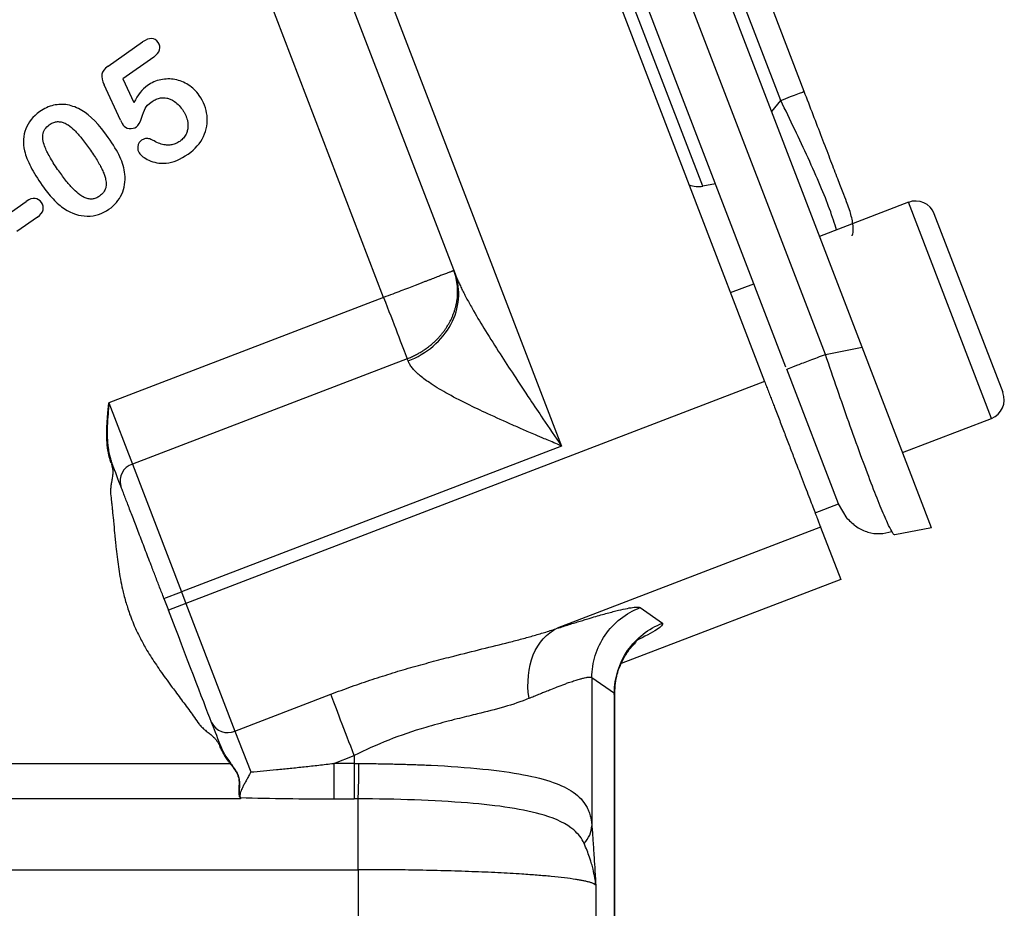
# Model space of a CAD drawing. Header units: inches. Extents: x 0.6 to 16.3, y 0.2 to 11.5.
# Tile 7 of 21: x 6 to 7.1, y 5.8 to 6.8. Entities that reach past the tile are written whole.
import ezdxf

# ---------------------------------------------------------------- set-up
doc = ezdxf.new("R2010")
doc.units = ezdxf.units.IN
doc.header["$MEASUREMENT"] = 0

msp = doc.modelspace()

# ---------------------------------------------------------------- linework, layer by layer
at = {"color": 7, "linetype": 'Continuous', "lineweight": 25}
for p, q in [((6.8993, 6.427), (6.5387, 7.3665)), ((6.431, 7.34), (6.7955, 6.3906)), ((6.8602, 6.4194), (6.5045, 7.346)), ((6.8182, 6.4057), (6.4642, 7.3281)), ((6.2242, 7.2463), (6.5791, 6.3218)), ((6.7297, 6.5985), (6.5274, 7.1256)), ((6.8376, 6.6996), (6.6751, 7.1227)), ((6.8127, 6.69), (6.6502, 7.1131)), ((6.2627, 7.0344), (6.4659, 6.5051)), ((6.3898, 6.48), (6.1894, 7.0021)), ((6.0964, 6.7265), (6.1331, 6.7523)), ((6.145, 6.7362), (6.112, 6.7131)), ((6.112, 6.7131), (6.1239, 6.6877)), ((6.1096, 6.6691), (6.0922, 6.7066)), ((6.7433, 6.601), (6.7297, 6.5985)), ((5.9874, 6.5671), (6.0093, 6.5824)), ((6.9486, 6.5815), (6.854, 6.5451)), ((6.0211, 6.5657), (5.9991, 6.5503)), ((7.0493, 6.3787), (6.9761, 6.5692)), ((6.7592, 6.4852), (6.7841, 6.4947)), ((6.3898, 6.48), (6.0973, 6.3677)), ((6.8602, 6.4194), (6.8993, 6.427)), ((6.9732, 6.2346), (6.8993, 6.427)), ((6.4149, 6.4148), (6.1223, 6.3025)), ((6.4158, 6.4124), (6.4149, 6.4148)), ((6.8741, 6.2601), (6.819, 6.4036)), ((6.7955, 6.3906), (6.1793, 6.1541)), ((6.0962, 6.3573), (6.0973, 6.3677)), ((6.0973, 6.3677), (6.1223, 6.3025)), ((6.0957, 6.3519), (6.0962, 6.3573)), ((6.0964, 6.3573), (6.096, 6.3518)), ((6.9424, 6.3149), (7.037, 6.3512)), ((6.095, 6.3355), (6.095, 6.3357)), ((6.095, 6.3306), (6.095, 6.3331)), ((6.0954, 6.3357), (6.0954, 6.3355)), ((6.0955, 6.3331), (6.0955, 6.3307)), ((6.0951, 6.328), (6.095, 6.3306)), ((6.0953, 6.3253), (6.0951, 6.328)), ((6.0955, 6.3226), (6.0953, 6.3253)), ((6.0955, 6.3307), (6.0957, 6.328)), ((6.0958, 6.3199), (6.0955, 6.3226)), ((6.0957, 6.328), (6.0959, 6.3254)), ((6.0959, 6.3254), (6.0961, 6.3227)), ((6.0961, 6.3227), (6.0965, 6.32)), ((6.5791, 6.3218), (6.1745, 6.1665)), ((6.0967, 6.3145), (6.0962, 6.3172)), ((6.0973, 6.3119), (6.0967, 6.3145)), ((6.0969, 6.3173), (6.0973, 6.3146)), ((6.0973, 6.3146), (6.0979, 6.312)), ((6.0998, 6.3036), (6.0987, 6.3067)), ((6.1002, 6.3024), (6.1013, 6.2956)), ((6.1223, 6.3025), (6.1745, 6.1665)), ((6.8492, 6.2505), (6.8741, 6.2601)), ((6.8835, 6.2446), (6.8741, 6.2601)), ((6.8551, 6.2352), (6.5747, 6.1276)), ((6.8551, 6.2352), (6.8765, 6.1796)), ((6.9732, 6.2346), (6.9341, 6.227)), ((6.8765, 6.1796), (6.6428, 6.09)), ((6.1559, 6.1594), (6.1745, 6.1665)), ((6.1745, 6.1665), (6.1793, 6.1541)), ((6.1559, 6.1594), (6.1607, 6.1469)), ((6.1793, 6.1541), (6.1607, 6.1469)), ((6.1793, 6.1541), (6.2315, 6.0181)), ((6.6628, 6.1496), (6.6868, 6.1331)), ((6.6115, 6.0751), (6.6115, 5.9173)), ((6.6115, 6.0751), (6.6355, 6.0586)), ((6.2315, 6.0181), (6.3335, 6.0573)), ((6.6355, 5.3408), (6.6355, 6.0586)), ((6.6359, 6.0571), (6.6359, 6.0587)), ((6.6359, 5.3407), (6.6359, 6.0571)), ((6.2315, 6.0181), (6.2483, 5.9745)), ((6.2161, 6.0026), (6.2164, 6.0017)), ((6.2164, 6.0017), (6.217, 6.0002)), ((6.2185, 5.9971), (6.2193, 5.9955)), ((6.2193, 5.9955), (6.2201, 5.994)), ((6.2209, 5.9927), (6.221, 5.9925)), ((6.221, 5.9925), (6.2219, 5.991)), ((6.2219, 5.991), (6.2228, 5.9895)), ((6.2228, 5.9895), (6.2238, 5.988)), ((6.2238, 5.988), (6.2248, 5.9866)), ((6.2248, 5.9866), (6.2267, 5.9839)), ((6.3366, 5.9836), (6.3585, 5.992)), ((6.3585, 5.992), (6.3585, 5.9836)), ((5.5566, 5.9836), (6.2263, 5.9836)), ((6.3585, 5.9836), (6.3366, 5.9836)), ((6.2361, 5.9654), (6.2362, 5.9645)), ((6.2373, 5.9459), (5.5566, 5.9459)), ((6.3366, 5.9459), (6.3585, 5.9459)), ((6.3627, 5.9459), (6.3585, 5.9459)), ((5.5566, 5.8704), (6.3627, 5.8704)), ((6.3627, 5.8704), (6.3627, 5.324)), ((6.6157, 5.8539), (6.6157, 5.3309))]:
    msp.add_line(p, q, dxfattribs=at)
at = {"color": 8, "linetype": 'Continuous', "lineweight": 25}
for p, q in [((6.803, 6.678), (6.8127, 6.69)), ((7.037, 6.3512), (6.9486, 6.5815)), ((6.6355, 6.0586), (6.6345, 6.0571))]:
    msp.add_line(p, q, dxfattribs=at)
at = {"color": 7, "linetype": 'Continuous', "lineweight": 25}
for centre, radius, start, end in [((6.9562, 6.5615), 0.0213, 21, 111), ((7.0293, 6.3711), 0.0213, 291, 21), ((6.128, 6.2845), 0.0189, 107.4037, 196.8829), ((6.2237, 6.0353), 0.0189, 205.1171, 294.5963)]:
    msp.add_arc(centre, radius, start, end, dxfattribs=at)
msp.add_ellipse((6.7235, 6.6284), major_axis=(-0.011, 0.0285), ratio=0.916331, start_param=2.44337, end_param=2.96706, dxfattribs=at)
for points in [[(6.1498, 6.7516), (6.1459, 6.7571), (6.1404, 6.7573), (6.1331, 6.7523)], [(6.1383, 6.7058), (6.1327, 6.7018), (6.1279, 6.6958), (6.1239, 6.6877)], [(6.8127, 6.69), (6.8163, 6.6914), (6.8235, 6.6942), (6.8313, 6.6972), (6.8366, 6.6992), (6.8372, 6.6994), (6.8376, 6.6996)], [(6.0966, 6.6505), (6.0868, 6.6645), (6.0775, 6.6741), (6.0686, 6.6792)], [(6.1096, 6.6691), (6.1112, 6.6659), (6.1121, 6.6641), (6.1122, 6.6639)], [(6.4158, 6.4124), (6.4354, 6.4199), (6.469, 6.4487), (6.4723, 6.4883), (6.4659, 6.5051)], [(6.819, 6.4036), (6.8196, 6.4039), (6.8208, 6.4043), (6.83, 6.4079), (6.8434, 6.413), (6.8546, 6.4173), (6.8602, 6.4194)], [(6.1099, 6.279), (6.1076, 6.2852), (6.1043, 6.2936), (6.1004, 6.3037)], [(6.2066, 6.0273), (6.1973, 6.0514), (6.1797, 6.0972), (6.1607, 6.1469)], [(6.6355, 6.0586), (6.6356, 6.0746), (6.6455, 6.1066), (6.6718, 6.1274), (6.6868, 6.1331)], [(6.5446, 6.053), (6.5421, 6.0695), (6.5454, 6.1025), (6.5636, 6.1226), (6.5747, 6.1276)], [(6.3585, 5.992), (6.3535, 6.0052), (6.3433, 6.0317), (6.336, 6.0508), (6.3335, 6.0573)], [(6.2161, 6.0026), (6.2122, 6.0127), (6.209, 6.0211), (6.2066, 6.0273)], [(6.2267, 5.9839), (6.2267, 5.9839), (6.2265, 5.9837), (6.2263, 5.9836)], [(6.2308, 5.9776), (6.2314, 5.9767), (6.232, 5.9757), (6.2326, 5.9747)], [(6.3366, 5.9836), (6.3366, 5.9754), (6.3366, 5.959), (6.3366, 5.9486), (6.3366, 5.9459)], [(6.3627, 5.9459), (6.3629, 5.9486), (6.3632, 5.959), (6.3635, 5.9754), (6.3635, 5.9836)], [(6.2326, 5.9747), (6.2331, 5.9738), (6.2336, 5.9728), (6.2341, 5.9718)], [(6.2341, 5.9718), (6.2345, 5.9707), (6.2349, 5.9697), (6.2351, 5.9686)], [(6.2351, 5.9686), (6.2354, 5.9676), (6.2356, 5.9665), (6.2357, 5.9655)], [(6.2357, 5.9655), (6.2357, 5.9651), (6.2357, 5.9648), (6.2358, 5.9645)], [(6.2356, 5.9563), (6.2355, 5.9553), (6.2355, 5.9544), (6.2355, 5.9535)], [(6.2357, 5.9593), (6.2357, 5.9582), (6.2356, 5.9573), (6.2356, 5.9563)], [(6.2355, 5.9535), (6.2355, 5.9526), (6.2355, 5.9518), (6.2357, 5.951)], [(6.2362, 5.9488), (6.2365, 5.9488), (6.2368, 5.9486), (6.2368, 5.9484)], [(6.237, 5.9481), (6.2369, 5.9482), (6.2369, 5.9483), (6.2368, 5.9484)], [(6.237, 5.9481), (6.2371, 5.9478), (6.2371, 5.9476), (6.2372, 5.9474)], [(6.2372, 5.9474), (6.2373, 5.9473), (6.2373, 5.9472), (6.2373, 5.9472)], [(6.2373, 5.9472), (6.2703, 5.9463), (6.3037, 5.9459), (6.3366, 5.9459)], [(6.2374, 5.9468), (6.2374, 5.9467), (6.2374, 5.9465), (6.2373, 5.9463)], [(6.2373, 5.9463), (6.2373, 5.9461), (6.2373, 5.946), (6.2373, 5.9459)], [(6.6033, 5.8983), (6.6058, 5.901), (6.6098, 5.9071), (6.6114, 5.9139), (6.6115, 5.9173)]]:
    msp.add_open_spline(points, degree=3, dxfattribs=at)
for points, knots in [([(6.145, 6.7362), (6.1484, 6.7386), (6.1505, 6.7412), (6.152, 6.7466), (6.1515, 6.7492), (6.1498, 6.7516)], [-2, -2, -2, -2, -1, -1, 0, 0, 0, 0]), ([(6.0964, 6.7265), (6.0924, 6.7238), (6.0902, 6.7209), (6.0892, 6.7148), (6.09, 6.711), (6.0922, 6.7066)], [-2, -2, -2, -2, -1, -1, 0, 0, 0, 0]), ([(6.1934, 6.6953), (6.1901, 6.6999), (6.1863, 6.7037), (6.1773, 6.7094), (6.1726, 6.7113), (6.1626, 6.7131), (6.1576, 6.713), (6.1475, 6.711), (6.1428, 6.7089), (6.1383, 6.7058)], [-4, -4, -4, -4, -3, -3, -2, -2, -1, -1, 0, 0, 0, 0]), ([(6.886, 6.5734), (6.8854, 6.5749), (6.8845, 6.5772), (6.8787, 6.5924), (6.8727, 6.608), (6.8652, 6.6276), (6.8537, 6.6576), (6.844, 6.6828), (6.8376, 6.6996)], [0, 0, 0, 0, 0.250062, 0.37621, 0.5, 0.623853, 0.749938, 1, 1, 1, 1]), ([(6.1266, 6.6619), (6.1287, 6.6634), (6.1305, 6.6664), (6.1335, 6.6758), (6.1348, 6.6793), (6.1368, 6.6836), (6.1393, 6.6861), (6.1433, 6.6889)], [-3, -3, -3, -3, -2, -2, -1, -1, 0, 0, 0, 0]), ([(6.1433, 6.6889), (6.144, 6.6893), (6.1454, 6.6902), (6.1476, 6.6913), (6.1499, 6.6921), (6.1526, 6.6927), (6.1556, 6.6929), (6.159, 6.6925), (6.1625, 6.6914), (6.1667, 6.6893), (6.1713, 6.6857), (6.174, 6.6822), (6.1755, 6.6803)], [0, 0, 0, 0, 0.067682, 0.133149, 0.197235, 0.260829, 0.349829, 0.438209, 0.537641, 0.642232, 0.810948, 1, 1, 1, 1]), ([(6.1817, 6.6328), (6.1892, 6.6381), (6.1946, 6.6443), (6.2014, 6.6587), (6.2026, 6.6661), (6.2009, 6.6814), (6.1981, 6.6886), (6.1934, 6.6953)], [-3, -3, -3, -3, -2, -2, -1, -1, 0, 0, 0, 0]), ([(6.0686, 6.6792), (6.0634, 6.6823), (6.0583, 6.6842), (6.0483, 6.6861), (6.0433, 6.6859), (6.0333, 6.6836), (6.0284, 6.6813), (6.0236, 6.678)], [-3, -3, -3, -3, -2, -2, -1, -1, 0, 0, 0, 0]), ([(6.1755, 6.6803), (6.1761, 6.6794), (6.1773, 6.6775), (6.1788, 6.6746), (6.18, 6.6718), (6.1809, 6.6686), (6.1815, 6.6652), (6.1815, 6.6615), (6.1809, 6.6577), (6.1794, 6.6536), (6.1768, 6.6496), (6.1741, 6.6474), (6.1727, 6.6463)], [0, 0, 0, 0, 0.08861, 0.173301, 0.254779, 0.333838, 0.430817, 0.523434, 0.627872, 0.730949, 0.862165, 1, 1, 1, 1]), ([(6.0236, 6.678), (6.0164, 6.6729), (6.0114, 6.6668), (6.0059, 6.6526), (6.0055, 6.6447), (6.0074, 6.6361)], [-2, -2, -2, -2, -1, -1, 0, 0, 0, 0]), ([(6.0439, 6.6148), (6.0423, 6.6171), (6.0392, 6.6216), (6.0352, 6.6281), (6.032, 6.6341), (6.0292, 6.6401), (6.0274, 6.6454), (6.0267, 6.6499), (6.0268, 6.6543), (6.0286, 6.6597), (6.032, 6.6626), (6.0337, 6.6641)], [0, 0, 0, 0, 0.152291, 0.289171, 0.410964, 0.518128, 0.644916, 0.707323, 0.764485, 0.878369, 1, 1, 1, 1]), ([(6.0337, 6.6641), (6.0344, 6.6645), (6.0356, 6.6653), (6.0375, 6.6662), (6.0395, 6.6669), (6.0414, 6.6673), (6.0434, 6.6674), (6.0461, 6.6672), (6.0497, 6.6662), (6.055, 6.6633), (6.0613, 6.6578), (6.0689, 6.6492), (6.0738, 6.6423), (6.0766, 6.6385)], [0, 0, 0, 0, 0.0407115, 0.0791164, 0.1157166, 0.1510909, 0.1858796, 0.2207551, 0.2977994, 0.3866297, 0.542782, 0.7463253, 1, 1, 1, 1]), ([(6.1122, 6.6639), (6.1137, 6.6618), (6.1159, 6.6605), (6.1217, 6.6597), (6.1243, 6.6603), (6.1266, 6.6619)], [-2, -2, -2, -2, -1, -1, 0, 0, 0, 0]), ([(6.1143, 6.6113), (6.1137, 6.6175), (6.1119, 6.6237), (6.1061, 6.636), (6.102, 6.6429), (6.0966, 6.6505)], [-2, -2, -2, -2, -1, -1, 0, 0, 0, 0]), ([(6.132, 6.6475), (6.1315, 6.6471), (6.1307, 6.6464), (6.1296, 6.6452), (6.1288, 6.6437), (6.1282, 6.642), (6.1278, 6.6397), (6.1279, 6.6369), (6.1289, 6.6351), (6.1294, 6.6342)], [0, 0, 0, 0, 0.114317, 0.223155, 0.329726, 0.45074, 0.585313, 0.799896, 1, 1, 1, 1]), ([(6.1454, 6.6468), (6.1447, 6.6472), (6.1432, 6.6481), (6.141, 6.6489), (6.1383, 6.6495), (6.1351, 6.6493), (6.1331, 6.6481), (6.132, 6.6475)], [0, 0, 0, 0, 0.184602, 0.351261, 0.503987, 0.74637, 1, 1, 1, 1]), ([(6.0766, 6.6385), (6.0781, 6.6364), (6.0809, 6.6323), (6.0846, 6.6264), (6.0877, 6.6211), (6.0903, 6.6161), (6.0922, 6.6115), (6.0937, 6.6067), (6.0945, 6.6019), (6.0941, 6.5966), (6.0917, 6.5916), (6.0888, 6.5892), (6.0873, 6.588)], [0, 0, 0, 0, 0.136267, 0.25814, 0.365782, 0.459428, 0.547816, 0.625713, 0.722019, 0.804432, 0.897869, 1, 1, 1, 1]), ([(6.1727, 6.6463), (6.1721, 6.6459), (6.1708, 6.6451), (6.1687, 6.6441), (6.1666, 6.6433), (6.1644, 6.6427), (6.1621, 6.6424), (6.1598, 6.6424), (6.1562, 6.6426), (6.1512, 6.6437), (6.1474, 6.6457), (6.1454, 6.6468)], [0, 0, 0, 0, 0.080874, 0.159844, 0.237777, 0.315573, 0.394138, 0.474351, 0.557039, 0.770012, 1, 1, 1, 1]), ([(6.0074, 6.6361), (6.0087, 6.6309), (6.0109, 6.6253), (6.0173, 6.613), (6.0213, 6.6065), (6.0262, 6.5994)], [-2, -2, -2, -2, -1, -1, 0, 0, 0, 0]), ([(6.1294, 6.6342), (6.1314, 6.6313), (6.135, 6.6286), (6.1449, 6.6237), (6.151, 6.6227), (6.1656, 6.6239), (6.1734, 6.6271), (6.1817, 6.6328)], [-3, -3, -3, -3, -2, -2, -1, -1, 0, 0, 0, 0]), ([(6.0873, 6.588), (6.0866, 6.5875), (6.0854, 6.5867), (6.0834, 6.5858), (6.0814, 6.5852), (6.0794, 6.5849), (6.0773, 6.5848), (6.0744, 6.5852), (6.0706, 6.5866), (6.0653, 6.5899), (6.059, 6.5956), (6.0516, 6.6042), (6.0466, 6.611), (6.0439, 6.6148)], [0, 0, 0, 0, 0.040577, 0.078966, 0.115797, 0.151778, 0.187669, 0.224237, 0.305056, 0.398104, 0.553257, 0.753166, 1, 1, 1, 1]), ([(6.0973, 6.574), (6.1034, 6.5783), (6.108, 6.5836), (6.1139, 6.5966), (6.115, 6.6037), (6.1143, 6.6113)], [-2, -2, -2, -2, -1, -1, 0, 0, 0, 0]), ([(6.0262, 6.5994), (6.03, 6.594), (6.0339, 6.5892), (6.0418, 6.5808), (6.0458, 6.5773), (6.05, 6.5744)], [-2, -2, -2, -2, -1, -1, 0, 0, 0, 0]), ([(6.0254, 6.5812), (6.0237, 6.5837), (6.0214, 6.5851), (6.0159, 6.5859), (6.0128, 6.5848), (6.0093, 6.5824)], [-2, -2, -2, -2, -1, -1, 0, 0, 0, 0]), ([(6.0211, 6.5657), (6.0245, 6.5681), (6.0266, 6.5707), (6.0277, 6.5762), (6.0271, 6.5788), (6.0254, 6.5812)], [-2, -2, -2, -2, -1, -1, 0, 0, 0, 0]), ([(6.05, 6.5744), (6.0577, 6.5694), (6.0657, 6.5668), (6.0826, 6.5666), (6.0903, 6.5691), (6.0973, 6.574)], [-2, -2, -2, -2, -1, -1, 0, 0, 0, 0]), ([(6.8888, 6.5458), (6.8888, 6.5459), (6.8902, 6.5504), (6.8897, 6.5601), (6.8872, 6.569), (6.886, 6.5734)], [0, 0, 0, 0, 0.005601, 0.502801, 1, 1, 1, 1]), ([(6.4645, 6.5087), (6.4645, 6.5087), (6.4644, 6.5087), (6.464, 6.5085), (6.4633, 6.5082), (6.4624, 6.5079), (6.4612, 6.5074), (6.4599, 6.5069), (6.4583, 6.5063), (6.4566, 6.5057), (6.4547, 6.5049), (6.4526, 6.5042), (6.4504, 6.5033), (6.4481, 6.5024), (6.4455, 6.5014), (6.4428, 6.5004), (6.44, 6.4993), (6.437, 6.4981), (6.4338, 6.4969), (6.4305, 6.4957), (6.4271, 6.4943), (6.4223, 6.4925), (6.4161, 6.4901), (6.408, 6.487), (6.3992, 6.4836), (6.393, 6.4813), (6.3898, 6.48)], [0, 0, 0, 0, 0.040858, 0.080281, 0.118388, 0.155381, 0.191487, 0.22691, 0.261812, 0.296295, 0.330405, 0.364204, 0.397769, 0.43118, 0.464518, 0.497866, 0.531306, 0.564928, 0.598819, 0.633069, 0.66777, 0.703012, 0.771087, 0.84207, 0.917684, 1, 1, 1, 1]), ([(6.4149, 6.4148), (6.4164, 6.4154), (6.4194, 6.4166), (6.4237, 6.4187), (6.4277, 6.4209), (6.4315, 6.4232), (6.435, 6.4255), (6.4383, 6.428), (6.4414, 6.4306), (6.4444, 6.4332), (6.4471, 6.4359), (6.4497, 6.4387), (6.4521, 6.4416), (6.4543, 6.4445), (6.4563, 6.4474), (6.4582, 6.4504), (6.46, 6.4534), (6.4616, 6.4565), (6.463, 6.4597), (6.4643, 6.4629), (6.4654, 6.4661), (6.4664, 6.4694), (6.4672, 6.4727), (6.4681, 6.4775), (6.4687, 6.484), (6.4685, 6.4921), (6.4673, 6.5004), (6.4655, 6.5059), (6.4645, 6.5087)], [0, 0, 0, 0, 0.039614, 0.077556, 0.113976, 0.149088, 0.183126, 0.216306, 0.248807, 0.280752, 0.312195, 0.343172, 0.373748, 0.403986, 0.433948, 0.463697, 0.493294, 0.522801, 0.552275, 0.581775, 0.611354, 0.641072, 0.670982, 0.701138, 0.771121, 0.843256, 0.918994, 1, 1, 1, 1]), ([(6.4659, 6.5051), (6.4664, 6.5038), (6.4675, 6.501), (6.4694, 6.4967), (6.4715, 6.4922), (6.4738, 6.4874), (6.4764, 6.4823), (6.4793, 6.477), (6.4824, 6.4714), (6.4885, 6.4606), (6.4988, 6.4434), (6.5132, 6.4207), (6.5291, 6.3963), (6.5444, 6.3733), (6.5613, 6.348), (6.5725, 6.3315), (6.5791, 6.3218)], [0, 0, 0, 0, 0.022267, 0.04585, 0.070767, 0.097032, 0.124659, 0.153658, 0.184039, 0.21581, 0.330759, 0.46526, 0.587098, 0.729705, 0.841541, 1, 1, 1, 1]), ([(6.3898, 6.48), (6.3949, 6.4668), (6.4, 6.4536), (6.4087, 6.4308), (6.4124, 6.4212), (6.4149, 6.4148)], [0, 0, 0, 0, 0.5, 0.5, 1, 1, 1, 1]), ([(6.5791, 6.3218), (6.5764, 6.323), (6.5713, 6.3252), (6.5642, 6.3282), (6.5583, 6.3307), (6.5501, 6.3342), (6.5399, 6.3386), (6.5223, 6.3463), (6.5019, 6.3555), (6.4778, 6.3669), (6.4567, 6.3779), (6.4416, 6.387), (6.4327, 6.3934), (6.4276, 6.3974), (6.4234, 6.4013), (6.42, 6.4051), (6.4174, 6.4088), (6.4163, 6.4112), (6.4158, 6.4124)], [0, 0, 0, 0, 0.041445, 0.077305, 0.10758, 0.132269, 0.202149, 0.263948, 0.403191, 0.522562, 0.655065, 0.769513, 0.81261, 0.853551, 0.892526, 0.929753, 0.965483, 1, 1, 1, 1]), ([(6.7955, 6.3906), (6.7962, 6.3887), (6.7976, 6.385), (6.7997, 6.3795), (6.8018, 6.374), (6.804, 6.3685), (6.8072, 6.3601), (6.8115, 6.3488), (6.8169, 6.3347), (6.8222, 6.321), (6.829, 6.3032), (6.8369, 6.2828), (6.8433, 6.2659), (6.8475, 6.255), (6.8501, 6.2482), (6.8522, 6.2429), (6.8535, 6.2394), (6.8544, 6.2372), (6.8549, 6.2358), (6.8551, 6.2354), (6.8551, 6.2352)], [0, 0, 0, 0, 0.023463, 0.046876, 0.070271, 0.093676, 0.117122, 0.178916, 0.240765, 0.304953, 0.369198, 0.500005, 0.630813, 0.695002, 0.759246, 0.821041, 0.882889, 0.921914, 0.960905, 1, 1, 1, 1]), ([(6.0973, 6.3677), (6.0971, 6.3659), (6.0968, 6.3624), (6.0965, 6.3589), (6.0964, 6.3573)], [0, 0, 0, 0, 0.541172, 1, 1, 1, 1]), ([(6.0951, 6.341), (6.0951, 6.3419), (6.0952, 6.3437), (6.0953, 6.3455), (6.0954, 6.3464)], [0, 0, 0, 0, 0.4898867, 1, 1, 1, 1]), ([(6.0954, 6.3464), (6.0955, 6.3481), (6.0956, 6.35), (6.0957, 6.3518), (6.0957, 6.3519)], [0, 0, 0, 0, 0.956455, 1, 1, 1, 1]), ([(6.0957, 6.3464), (6.0956, 6.3454), (6.0956, 6.3436), (6.0955, 6.3418), (6.0955, 6.341)], [0, 0, 0, 0, 0.509301, 1, 1, 1, 1]), ([(6.096, 6.3518), (6.096, 6.3518), (6.0959, 6.3499), (6.0958, 6.3481), (6.0957, 6.3464)], [0, 0, 0, 0, 0.0435575, 1, 1, 1, 1]), ([(6.095, 6.3357), (6.095, 6.3366), (6.095, 6.3383), (6.0951, 6.3401), (6.0951, 6.341)], [0, 0, 0, 0, 0.488455, 1, 1, 1, 1]), ([(6.095, 6.3331), (6.095, 6.3339), (6.095, 6.3347), (6.095, 6.3355), (6.095, 6.3355)], [0, 0, 0, 0, 0.976669, 1, 1, 1, 1]), ([(6.0955, 6.341), (6.0955, 6.3401), (6.0954, 6.3383), (6.0954, 6.3366), (6.0954, 6.3357)], [0, 0, 0, 0, 0.510693, 1, 1, 1, 1]), ([(6.0954, 6.3355), (6.0954, 6.3355), (6.0954, 6.3347), (6.0955, 6.3339), (6.0955, 6.3331)], [0, 0, 0, 0, 0.023336, 1, 1, 1, 1]), ([(6.0962, 6.3172), (6.0961, 6.3179), (6.096, 6.3188), (6.0959, 6.3197), (6.0958, 6.3199)], [0, 0, 0, 0, 0.766375, 1, 1, 1, 1]), ([(6.0965, 6.32), (6.0965, 6.3198), (6.0966, 6.3189), (6.0967, 6.318), (6.0969, 6.3173)], [0, 0, 0, 0, 0.233692, 1, 1, 1, 1]), ([(6.0979, 6.3093), (6.0978, 6.31), (6.0975, 6.3108), (6.0973, 6.3117), (6.0973, 6.3119)], [0, 0, 0, 0, 0.788383, 1, 1, 1, 1]), ([(6.0979, 6.312), (6.098, 6.3118), (6.0982, 6.311), (6.0984, 6.3101), (6.0986, 6.3094)], [0, 0, 0, 0, 0.211689, 1, 1, 1, 1]), ([(6.0987, 6.3067), (6.0986, 6.3069), (6.0984, 6.3078), (6.0981, 6.3087), (6.0979, 6.3093)], [0, 0, 0, 0, 0.289957, 1, 1, 1, 1]), ([(6.0986, 6.3094), (6.0987, 6.3088), (6.099, 6.308), (6.0993, 6.3071), (6.0993, 6.3069)], [0, 0, 0, 0, 0.710123, 1, 1, 1, 1]), ([(6.0993, 6.3069), (6.0995, 6.3064), (6.0998, 6.3053), (6.1002, 6.3043), (6.1004, 6.3038)], [0, 0, 0, 0, 0.503118, 1, 1, 1, 1]), ([(6.1004, 6.3037), (6.1004, 6.3037), (6.1004, 6.3037), (6.1004, 6.3037), (6.1004, 6.3037), (6.1004, 6.3037), (6.1004, 6.3037), (6.1004, 6.3037), (6.1004, 6.3037), (6.1004, 6.3037), (6.1004, 6.3037), (6.1004, 6.3037), (6.1004, 6.3037), (6.1004, 6.3037), (6.1004, 6.3037), (6.1004, 6.3037), (6.1003, 6.3037), (6.1003, 6.3037), (6.1003, 6.3037), (6.1002, 6.3036), (6.1002, 6.3036), (6.1001, 6.3036), (6.1001, 6.3036), (6.1001, 6.3036), (6.1, 6.3036), (6.1, 6.3036), (6.0999, 6.3035), (6.0999, 6.3035), (6.0999, 6.3035), (6.0999, 6.3035), (6.0999, 6.3035), (6.0998, 6.3035), (6.0998, 6.3035), (6.0998, 6.3035), (6.0998, 6.3035), (6.0998, 6.3035), (6.0998, 6.3035)], [-1.073619, -1.073619, -1.073619, -1.073619, -1.067463, -1.067463, -1.067463, -1.031624, -1.031624, -1.031624, -0.995785, -0.995785, -0.995785, -0.852429, -0.852429, -0.852429, -0.709073, -0.709073, -0.709073, -0.565718, -0.565718, -0.565718, -0.422362, -0.422362, -0.422362, -0.279006, -0.279006, -0.279006, -0.13565, -0.13565, -0.13565, -0.099811, -0.099811, -0.099811, -0.063972, -0.063972, -0.063972, 0.007706, 0.007706, 0.007706, 0.007706]), ([(6.1014, 6.2956), (6.1014, 6.2947), (6.1014, 6.293), (6.1012, 6.2904), (6.1009, 6.2881), (6.1006, 6.286), (6.1004, 6.2849), (6.1004, 6.2845)], [0, 0, 0, 0, 0.24843, 0.442004, 0.701725, 0.876482, 1, 1, 1, 1]), ([(6.1004, 6.2845), (6.1002, 6.2839), (6.0999, 6.2827), (6.0995, 6.2803), (6.0991, 6.2771), (6.099, 6.2746), (6.0989, 6.2734)], [0, 0, 0, 0, 0.144858, 0.337921, 0.664922, 1, 1, 1, 1]), ([(6.0989, 6.2734), (6.099, 6.2725), (6.0992, 6.2689), (6.0997, 6.2651), (6.1001, 6.2622), (6.1001, 6.262)], [0, 0, 0, 0, 0.2283786, 0.9520871, 1, 1, 1, 1]), ([(6.1559, 6.1594), (6.1551, 6.1614), (6.1536, 6.1653), (6.1513, 6.1713), (6.149, 6.1772), (6.1468, 6.1831), (6.1445, 6.1889), (6.1407, 6.1988), (6.1355, 6.2124), (6.1291, 6.229), (6.1233, 6.2443), (6.1189, 6.2557), (6.1158, 6.2639), (6.1136, 6.2694), (6.1117, 6.2745), (6.1105, 6.2775), (6.1099, 6.279)], [0, 0, 0, 0, 0.0410752, 0.0819902, 0.1228224, 0.1636496, 0.2045495, 0.2455996, 0.3727628, 0.5000116, 0.6271748, 0.7544237, 0.8159004, 0.8771469, 0.938426, 1, 1, 1, 1]), ([(6.1001, 6.262), (6.1002, 6.2608), (6.1005, 6.2579), (6.1012, 6.2515), (6.1017, 6.2463), (6.102, 6.2427)], [0, 0, 0, 0, 0.191739, 0.442403, 1, 1, 1, 1]), ([(6.102, 6.2427), (6.1021, 6.2424), (6.1025, 6.2378), (6.1029, 6.2332), (6.1033, 6.2288)], [0, 0, 0, 0, 0.050484, 1, 1, 1, 1]), ([(6.8834, 6.2446), (6.8867, 6.2414), (6.8933, 6.2348), (6.9054, 6.2295), (6.9182, 6.2276), (6.9267, 6.2297), (6.9309, 6.2307)], [0, 0, 0, 0, 0.24674, 0.496303, 0.747818, 1, 1, 1, 1]), ([(6.1033, 6.2288), (6.1035, 6.2263), (6.104, 6.2216), (6.1045, 6.217), (6.1047, 6.2148)], [0, 0, 0, 0, 0.53198, 1, 1, 1, 1]), ([(6.9341, 6.227), (6.9335, 6.227), (6.9328, 6.227), (6.9309, 6.2307), (6.9308, 6.231)], [0, 0, 0, 0, 0.9293313, 1, 1, 1, 1]), ([(6.1047, 6.2148), (6.1051, 6.2111), (6.1063, 6.2004), (6.108, 6.1897), (6.109, 6.1827)], [0, 0, 0, 0, 0.346924, 1, 1, 1, 1]), ([(6.109, 6.1827), (6.1092, 6.1818), (6.1101, 6.1773), (6.111, 6.1728), (6.1117, 6.1692)], [0, 0, 0, 0, 0.2110529, 1, 1, 1, 1]), ([(6.1117, 6.1692), (6.1122, 6.1672), (6.1133, 6.1628), (6.1145, 6.1584), (6.1151, 6.156)], [0, 0, 0, 0, 0.4529625, 1, 1, 1, 1]), ([(6.1151, 6.156), (6.1158, 6.154), (6.1171, 6.1497), (6.1185, 6.1454), (6.1193, 6.1431)], [0, 0, 0, 0, 0.472191, 1, 1, 1, 1]), ([(6.5747, 6.1276), (6.5769, 6.1282), (6.5811, 6.1296), (6.5873, 6.1316), (6.5933, 6.1335), (6.599, 6.1352), (6.6046, 6.1369), (6.6135, 6.1396), (6.6249, 6.1429), (6.6374, 6.1462), (6.6476, 6.1486), (6.654, 6.1497), (6.6579, 6.1502), (6.6601, 6.1502), (6.6619, 6.1501), (6.6625, 6.1498), (6.6628, 6.1496)], [0, 0, 0, 0, 0.042061, 0.083971, 0.125766, 0.167483, 0.20916, 0.250833, 0.377149, 0.503009, 0.628413, 0.753608, 0.815235, 0.876756, 0.9383, 1, 1, 1, 1]), ([(6.6115, 6.0751), (6.6115, 6.0831), (6.6128, 6.0911), (6.6175, 6.1064), (6.6211, 6.1137), (6.6302, 6.1269), (6.6357, 6.1328), (6.6483, 6.1427), (6.6553, 6.1468), (6.6628, 6.1496)], [0, 0, 0, 0, 0.25, 0.25, 0.5, 0.5, 0.75, 0.75, 1, 1, 1, 1]), ([(6.1193, 6.1431), (6.1198, 6.1417), (6.1215, 6.1374), (6.1231, 6.1331), (6.1242, 6.1303)], [0, 0, 0, 0, 0.3440196, 1, 1, 1, 1]), ([(6.1242, 6.1303), (6.1251, 6.1283), (6.1271, 6.1242), (6.1302, 6.1181), (6.1334, 6.1121), (6.1355, 6.108), (6.1366, 6.106)], [0, 0, 0, 0, 0.248837, 0.497661, 0.747671, 1, 1, 1, 1]), ([(6.3335, 6.0573), (6.3372, 6.0587), (6.3446, 6.0615), (6.3556, 6.0655), (6.3667, 6.0694), (6.3777, 6.0731), (6.3887, 6.0766), (6.3996, 6.0801), (6.4105, 6.0834), (6.4214, 6.0865), (6.4323, 6.0895), (6.443, 6.0925), (6.4538, 6.0953), (6.4711, 6.0997), (6.4946, 6.1056), (6.5187, 6.1115), (6.5371, 6.1163), (6.5501, 6.1199), (6.5627, 6.1236), (6.5707, 6.1262), (6.5747, 6.1276)], [0, 0, 0, 0, 0.044653, 0.089017, 0.133121, 0.176989, 0.220651, 0.264134, 0.307467, 0.350677, 0.393793, 0.436845, 0.479862, 0.522872, 0.645931, 0.768233, 0.826845, 0.884954, 0.942644, 1, 1, 1, 1]), ([(6.6357, 6.0562), (6.6361, 6.0631), (6.6368, 6.0758), (6.6429, 6.0916), (6.6495, 6.1027), (6.6553, 6.1097), (6.6589, 6.1132), (6.6594, 6.1136), (6.659, 6.1135), (6.6589, 6.1135)], [0, 0, 0, 0, 0.2364951, 0.4343737, 0.5959079, 0.725955, 0.8334871, 0.9359511, 1, 1, 1, 1]), ([(6.1366, 6.106), (6.1382, 6.1034), (6.1415, 6.0982), (6.1465, 6.0904), (6.1499, 6.0853), (6.1516, 6.0827)], [0, 0, 0, 0, 0.331769, 0.664204, 1, 1, 1, 1]), ([(6.1516, 6.0827), (6.1536, 6.0799), (6.1576, 6.0743), (6.1631, 6.0668), (6.1666, 6.0621), (6.168, 6.0601)], [0, 0, 0, 0, 0.369141, 0.738938, 1, 1, 1, 1]), ([(6.5446, 6.053), (6.5463, 6.0537), (6.5499, 6.0552), (6.5552, 6.0574), (6.5593, 6.0592), (6.5636, 6.0609), (6.5686, 6.0628), (6.5754, 6.0655), (6.5815, 6.0678), (6.5863, 6.0696), (6.5894, 6.0706), (6.5922, 6.0715), (6.5947, 6.0723), (6.5972, 6.073), (6.5998, 6.0738), (6.6025, 6.0746), (6.6049, 6.0751), (6.6065, 6.0754), (6.6077, 6.0756), (6.6087, 6.0756), (6.6096, 6.0756), (6.6105, 6.0755), (6.6113, 6.0754), (6.6116, 6.0752), (6.6118, 6.0751)], [0, 0, 0, 0, 0.045474, 0.092861, 0.144237, 0.163359, 0.216509, 0.288801, 0.38204, 0.433079, 0.469874, 0.504999, 0.543793, 0.576836, 0.619825, 0.683995, 0.745565, 0.790247, 0.82226, 0.855383, 0.889596, 0.924883, 0.961316, 1, 1, 1, 1]), ([(6.168, 6.0601), (6.1715, 6.0555), (6.1767, 6.0486), (6.1818, 6.0416), (6.1836, 6.0393)], [0, 0, 0, 0, 0.66302, 1, 1, 1, 1]), ([(6.5446, 6.053), (6.5362, 6.0494), (6.5271, 6.0464), (6.5086, 6.041), (6.4993, 6.0387), (6.4837, 6.0349), (6.4775, 6.0334), (6.4672, 6.0308), (6.4632, 6.0298), (6.4512, 6.0267), (6.443, 6.0245), (6.4213, 6.018), (6.4076, 6.0134), (6.382, 6.0032), (6.3702, 5.9979), (6.3585, 5.992)], [-1.070397, -1.070397, -1.070397, -1.070397, -0.883078, -0.883078, -0.668998, -0.668998, -0.535199, -0.535199, -0.468299, -0.468299, -0.361259, -0.361259, -0.189996, -0.189996, 0, 0, 0, 0]), ([(6.1836, 6.0393), (6.1851, 6.0371), (6.1884, 6.0325), (6.1916, 6.0279), (6.1933, 6.0255)], [0, 0, 0, 0, 0.480563, 1, 1, 1, 1]), ([(6.1933, 6.0255), (6.1937, 6.0251), (6.1946, 6.024), (6.1962, 6.0223), (6.1977, 6.0209), (6.1988, 6.0199), (6.1996, 6.0194), (6.1999, 6.019), (6.2, 6.0189)], [0, 0, 0, 0, 0.182068, 0.461291, 0.723282, 0.837066, 0.957784, 1, 1, 1, 1]), ([(6.2, 6.0189), (6.2006, 6.0184), (6.2026, 6.0169), (6.2058, 6.0143), (6.2087, 6.0118), (6.2101, 6.0103), (6.2104, 6.01)], [0, 0, 0, 0, 0.17575, 0.53964, 0.907064, 1, 1, 1, 1]), ([(6.2104, 6.01), (6.2117, 6.0083), (6.2136, 6.006), (6.2149, 6.0033), (6.2153, 6.0025)], [0, 0, 0, 0, 0.697843, 1, 1, 1, 1]), ([(6.2154, 6.0023), (6.2156, 6.0024), (6.2157, 6.0024), (6.216, 6.0025), (6.2161, 6.0026), (6.2161, 6.0026)], [0, 0, 0, 0, 0.5, 0.5, 1, 1, 1, 1]), ([(6.2263, 5.9836), (6.2256, 5.9844), (6.225, 5.9853), (6.2243, 5.9863), (6.2243, 5.9863), (6.2242, 5.9864), (6.2241, 5.9865), (6.2239, 5.9868), (6.2237, 5.9871), (6.2231, 5.988), (6.2225, 5.9888), (6.2216, 5.9903), (6.2211, 5.9911), (6.2206, 5.9919), (6.2205, 5.992), (6.2204, 5.9922), (6.2204, 5.9922), (6.2204, 5.9922), (6.2204, 5.9923), (6.2203, 5.9923), (6.2203, 5.9924), (6.2202, 5.9926), (6.22, 5.993), (6.2198, 5.9933), (6.2196, 5.9936), (6.2196, 5.9937), (6.2195, 5.9937), (6.2195, 5.9937), (6.2195, 5.9938), (6.2194, 5.994), (6.2191, 5.9945), (6.2189, 5.9948), (6.2187, 5.9951), (6.2187, 5.9952), (6.2187, 5.9952), (6.2185, 5.9956), (6.2183, 5.996), (6.2177, 5.9972), (6.2173, 5.998), (6.2166, 5.9995), (6.2162, 6.0004), (6.2158, 6.0013), (6.2158, 6.0015), (6.2157, 6.0015), (6.2157, 6.0017), (6.2156, 6.0019), (6.2155, 6.0021), (6.2154, 6.0023)], [0, 0, 0, 0, 0.0625, 0.0625, 0.070313, 0.070313, 0.078125, 0.09375, 0.125, 0.125, 0.25, 0.25, 0.375, 0.375, 0.390625, 0.390625, 0.40625, 0.40625, 0.4375, 0.46875, 0.46875, 0.5, 0.5, 0.53125, 0.546875, 0.548828, 0.548828, 0.549805, 0.549805, 0.550781, 0.554688, 0.558594, 0.558594, 0.560547, 0.560547, 0.5625, 0.625, 0.625, 0.75, 0.75, 0.875, 0.890625, 0.890625, 0.90625, 0.90625, 0.9375, 1, 1, 1, 1]), ([(6.217, 6.0002), (6.2171, 6.0001), (6.2173, 5.9996), (6.2175, 5.9991), (6.2177, 5.9986)], [0, 0, 0, 0, 0.044518, 1, 1, 1, 1]), ([(6.2177, 5.9986), (6.2179, 5.9983), (6.2181, 5.9978), (6.2184, 5.9972), (6.2185, 5.9971)], [0, 0, 0, 0, 0.6179463, 1, 1, 1, 1]), ([(6.2201, 5.994), (6.2203, 5.9936), (6.2206, 5.9932), (6.2208, 5.9928), (6.2209, 5.9927)], [0, 0, 0, 0, 0.837662, 1, 1, 1, 1]), ([(6.2263, 5.9836), (6.227, 5.9826), (6.2282, 5.9811), (6.2295, 5.9794), (6.2301, 5.9785), (6.2304, 5.978), (6.2306, 5.9778), (6.2307, 5.9777), (6.2307, 5.9777), (6.2308, 5.9776), (6.2308, 5.9776)], [0, 0, 0, 0, 0.5, 0.75, 0.875, 0.9375, 0.96875, 0.984375, 0.984375, 1, 1, 1, 1]), ([(6.2267, 5.9839), (6.2275, 5.9829), (6.229, 5.9809), (6.2305, 5.9788), (6.2312, 5.9778)], [0, 0, 0, 0, 0.518014, 1, 1, 1, 1]), ([(6.2312, 5.9778), (6.2314, 5.9774), (6.2321, 5.9764), (6.2326, 5.9755), (6.233, 5.9749)], [0, 0, 0, 0, 0.438435, 1, 1, 1, 1]), ([(6.2483, 5.9745), (6.2528, 5.9749), (6.2619, 5.9757), (6.276, 5.9771), (6.2904, 5.9785), (6.3054, 5.9801), (6.3208, 5.9818), (6.3313, 5.983), (6.3366, 5.9836)], [0, 0, 0, 0, 0.153301, 0.31194, 0.475922, 0.645256, 0.819947, 1, 1, 1, 1]), ([(6.3585, 5.9836), (6.3585, 5.9754), (6.3585, 5.9672), (6.3585, 5.9538), (6.3585, 5.9486), (6.3585, 5.9459)], [0, 0, 0, 0, 0.5, 0.5, 1, 1, 1, 1]), ([(6.3585, 5.9836), (6.3591, 5.9836), (6.3597, 5.9836), (6.3608, 5.9836), (6.3614, 5.9836), (6.3622, 5.9836), (6.3626, 5.9836), (6.3631, 5.9836), (6.3633, 5.9836), (6.3635, 5.9836)], [0, 0, 0, 0, 0.00567104, 0.00567104, 0.01078296, 0.01078296, 0.01397791, 0.01397791, 0.01597476, 0.01597476, 0.01597476, 0.01597476]), ([(6.3635, 5.9836), (6.3662, 5.9835), (6.3717, 5.9835), (6.3798, 5.9834), (6.3878, 5.9833), (6.3956, 5.9831), (6.4034, 5.983), (6.4111, 5.9828), (6.4186, 5.9825), (6.4259, 5.9823), (6.4332, 5.982), (6.4574, 5.9809), (6.4953, 5.9782), (6.539, 5.9723), (6.5709, 5.9642), (6.5897, 5.9551), (6.6002, 5.9461), (6.6052, 5.9393), (6.6081, 5.9332), (6.6098, 5.9281), (6.6109, 5.9229), (6.6113, 5.9192), (6.6115, 5.9173)], [0, 0, 0, 0, 0.021075, 0.041941, 0.062598, 0.083047, 0.103287, 0.123318, 0.143143, 0.162759, 0.182169, 0.201371, 0.359599, 0.503418, 0.6347, 0.754392, 0.818064, 0.878265, 0.910896, 0.942027, 0.97171, 1, 1, 1, 1]), ([(6.233, 5.9749), (6.2332, 5.9744), (6.2338, 5.9734), (6.2342, 5.9724), (6.2344, 5.9719)], [0, 0, 0, 0, 0.506224, 1, 1, 1, 1]), ([(6.2344, 5.9719), (6.2347, 5.9713), (6.2351, 5.9703), (6.2354, 5.9692), (6.2355, 5.9687)], [0, 0, 0, 0, 0.502116, 1, 1, 1, 1]), ([(6.2355, 5.9687), (6.2356, 5.9681), (6.2359, 5.967), (6.236, 5.966), (6.2361, 5.9654)], [0, 0, 0, 0, 0.497156, 1, 1, 1, 1]), ([(6.2483, 5.9745), (6.2478, 5.9736), (6.247, 5.972), (6.2458, 5.9698), (6.2448, 5.9679), (6.2434, 5.9653), (6.2417, 5.9622), (6.2397, 5.9585), (6.2382, 5.9551), (6.2371, 5.9522), (6.2366, 5.9498), (6.2368, 5.9486), (6.237, 5.9481)], [0, 0, 0, 0, 0.075391, 0.142405, 0.201132, 0.251649, 0.38417, 0.502649, 0.639598, 0.76651, 0.885725, 1, 1, 1, 1]), ([(6.2358, 5.9623), (6.2358, 5.9623), (6.2358, 5.9622), (6.2358, 5.9621), (6.2358, 5.9619), (6.2358, 5.9614), (6.2358, 5.9605), (6.2358, 5.9598), (6.2357, 5.9593)], [0, 0, 0, 0, 0.0625, 0.0625, 0.125, 0.25, 0.5, 1, 1, 1, 1]), ([(6.2358, 5.9645), (6.2358, 5.9645), (6.2358, 5.9638), (6.2358, 5.9631), (6.2358, 5.9623)], [0, 0, 0, 0, 0.001094, 1, 1, 1, 1]), ([(6.2362, 5.9591), (6.2362, 5.9586), (6.2362, 5.9576), (6.2361, 5.9566), (6.2361, 5.9561)], [0, 0, 0, 0, 0.4905629, 1, 1, 1, 1]), ([(6.2361, 5.9561), (6.2361, 5.9558), (6.2361, 5.9548), (6.2361, 5.9539), (6.2361, 5.9532)], [0, 0, 0, 0, 0.262135, 1, 1, 1, 1]), ([(6.2362, 5.9645), (6.2362, 5.9645), (6.2363, 5.9637), (6.2363, 5.963), (6.2363, 5.9622)], [0, 0, 0, 0, 0.0011, 1, 1, 1, 1]), ([(6.2363, 5.9622), (6.2363, 5.9617), (6.2363, 5.9607), (6.2363, 5.9596), (6.2362, 5.9591)], [0, 0, 0, 0, 0.491715, 1, 1, 1, 1]), ([(6.2357, 5.951), (6.2357, 5.9508), (6.2357, 5.9506), (6.2358, 5.9502), (6.2359, 5.9496), (6.2361, 5.9491), (6.2362, 5.9488)], [0, 0, 0, 0, 0.25, 0.25, 0.5, 1, 1, 1, 1]), ([(6.2361, 5.9532), (6.2361, 5.9528), (6.2361, 5.9519), (6.2362, 5.9511), (6.2363, 5.9507)], [0, 0, 0, 0, 0.497237, 1, 1, 1, 1]), ([(6.2368, 5.9472), (6.2368, 5.9472), (6.2368, 5.9472), (6.2368, 5.9473), (6.2368, 5.9473), (6.2368, 5.9474), (6.2368, 5.9474), (6.2367, 5.9475), (6.2367, 5.9475), (6.2367, 5.9476), (6.2367, 5.9476), (6.2366, 5.9477), (6.2366, 5.9478), (6.2366, 5.9479), (6.2365, 5.948), (6.2364, 5.9482), (6.2364, 5.9483), (6.2363, 5.9486), (6.2363, 5.9486), (6.2362, 5.9487), (6.2362, 5.9487), (6.2362, 5.9488)], [0, 0, 0, 0, 0.0625, 0.0625, 0.125, 0.125, 0.1875, 0.1875, 0.21875, 0.21875, 0.25, 0.25, 0.375, 0.375, 0.5, 0.5, 0.75, 0.75, 0.875, 0.875, 1, 1, 1, 1]), ([(6.2363, 5.9507), (6.2363, 5.9503), (6.2365, 5.9495), (6.2367, 5.9488), (6.2368, 5.9484)], [0, 0, 0, 0, 0.496517, 1, 1, 1, 1]), ([(6.6033, 5.8983), (6.6007, 5.9038), (6.5971, 5.9086), (6.5846, 5.9193), (6.574, 5.9243), (6.5394, 5.9349), (6.5113, 5.9389), (6.4435, 5.9444), (6.4032, 5.9457), (6.3627, 5.9459)], [-1.254494, -1.254494, -1.254494, -1.254494, -1.097682, -1.097682, -0.846783, -0.846783, -0.445345, -0.445345, 0, 0, 0, 0]), ([(6.3627, 5.8704), (6.3627, 5.8786), (6.3627, 5.8868), (6.3627, 5.9025), (6.3627, 5.9099), (6.3627, 5.9233), (6.3627, 5.9293), (6.3627, 5.9392), (6.3627, 5.9431), (6.3627, 5.9459)], [0, 0, 0, 0, 0.25, 0.25, 0.5, 0.5, 0.75, 0.75, 1, 1, 1, 1]), ([(6.6115, 5.9173), (6.6117, 5.915), (6.612, 5.9103), (6.6126, 5.9029), (6.6131, 5.8948), (6.6138, 5.8848), (6.6146, 5.8711), (6.6153, 5.8602), (6.6157, 5.8539)], [0, 0, 0, 0, 0.114433, 0.23588, 0.364366, 0.499913, 0.709247, 1, 1, 1, 1]), ([(6.6157, 5.8539), (6.6154, 5.8566), (6.6151, 5.8592), (6.6141, 5.8649), (6.6135, 5.868), (6.6123, 5.8729), (6.6118, 5.8748), (6.611, 5.8776), (6.6107, 5.8785), (6.61, 5.8809), (6.6095, 5.8824), (6.6082, 5.8862), (6.6073, 5.8885), (6.6054, 5.8933), (6.6044, 5.8958), (6.6033, 5.8983)], [-0.3893234, -0.3893234, -0.3893234, -0.3893234, -0.3211918, -0.3211918, -0.2433271, -0.2433271, -0.1946617, -0.1946617, -0.170329, -0.170329, -0.1313966, -0.1313966, -0.0691049, -0.0691049, 0, 0, 0, 0]), ([(6.6157, 5.8539), (6.6155, 5.8541), (6.6152, 5.8544), (6.6144, 5.855), (6.6134, 5.8555), (6.6122, 5.856), (6.6108, 5.8565), (6.6093, 5.857), (6.6077, 5.8574), (6.606, 5.8579), (6.6041, 5.8583), (6.6022, 5.8587), (6.6003, 5.859), (6.5983, 5.8594), (6.5963, 5.8597), (6.5914, 5.8605), (6.5828, 5.8617), (6.5689, 5.8632), (6.5537, 5.8645), (6.5388, 5.8656), (6.5247, 5.8664), (6.5116, 5.8671), (6.4979, 5.8678), (6.4838, 5.8683), (6.4693, 5.8688), (6.4544, 5.8693), (6.4394, 5.8696), (6.4241, 5.8699), (6.4088, 5.8702), (6.3934, 5.8703), (6.3781, 5.8704), (6.3678, 5.8704), (6.3627, 5.8704)], [0, 0, 0, 0, 0.021287, 0.041947, 0.06198, 0.081386, 0.100165, 0.118317, 0.135842, 0.15274, 0.169011, 0.184655, 0.199671, 0.214061, 0.227824, 0.240959, 0.310359, 0.376724, 0.440056, 0.500356, 0.543965, 0.587214, 0.630102, 0.672632, 0.714802, 0.756614, 0.798069, 0.839166, 0.879907, 0.920293, 0.960323, 1, 1, 1, 1])]:
    msp.add_open_spline(points, degree=3, knots=knots, dxfattribs=at)
at = {"color": 8, "linetype": 'Continuous', "lineweight": 25}
for points, knots in [([(6.872, 6.552), (6.8699, 6.5589), (6.8643, 6.5772), (6.8428, 6.6275), (6.8226, 6.6693), (6.8127, 6.69)], [0, 0, 0, 0, 0.23109, 0.619363, 1, 1, 1, 1]), ([(6.9308, 6.231), (6.9294, 6.2335), (6.9272, 6.2377), (6.9228, 6.2477), (6.9173, 6.2608), (6.9092, 6.2813), (6.8978, 6.3118), (6.8855, 6.3459), (6.8728, 6.3823), (6.8644, 6.4069), (6.8602, 6.4194)], [0, 0, 0, 0, 0.125024, 0.200601, 0.275598, 0.423758, 0.571923, 0.722297, 0.858111, 1, 1, 1, 1]), ([(6.6868, 6.1331), (6.6866, 6.1315), (6.6864, 6.1285), (6.6672, 6.1186), (6.6588, 6.1142)], [0, 0, 0, 0, 0.559511, 1, 1, 1, 1])]:
    msp.add_open_spline(points, degree=3, knots=knots, dxfattribs=at)

doc.saveas('drawing.dxf')
